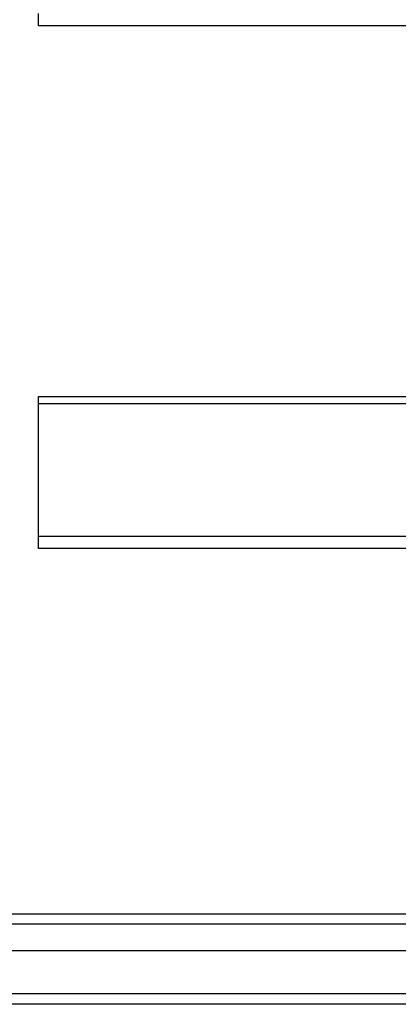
# Model space of a CAD drawing. Header units: inches. Extents: x 24 to 60, y 11.7 to 31.9.
# Tile 2 of 58: x 31.3 to 35, y 12.8 to 22.2. Entities that reach past the tile are written whole.
import ezdxf

# ---------------------------------------------------------------- set-up
doc = ezdxf.new("R2010")
doc.units = ezdxf.units.IN
doc.header["$MEASUREMENT"] = 0
doc.layers.add('Visible Edges(ANSI)', color=7, linetype='Continuous', lineweight=25)
doc.layers.add('Visible Tangent Edges(ANSI)', color=7, linetype='Continuous', lineweight=25)

msp = doc.modelspace()

# ---------------------------------------------------------------- linework, layer by layer
at = {"layer": 'Visible Edges(ANSI)'}
for p, q in [((31.5269, 22.1581), (31.5269, 22.2754)), ((58.5269, 22.1581), (31.5269, 22.1581)), ((31.5269, 18.545), (31.5269, 18.6147)), ((31.5269, 18.6147), (58.5269, 18.6147)), ((31.5269, 17.2754), (31.5269, 18.545)), ((31.5269, 17.1581), (31.5269, 17.2754)), ((58.5269, 17.1581), (31.5269, 17.1581)), ((24.9241, 13.6667), (59.1298, 13.6667)), ((59.3183, 13.3124), (24.7356, 13.3124)), ((59.9279, 12.8006), (24.8931, 12.8006))]:
    msp.add_line(p, q, dxfattribs=at)
at = {"layer": 'Visible Tangent Edges(ANSI)'}
for p, q in [((31.5269, 18.545), (58.5269, 18.545)), ((58.5269, 17.2754), (31.5269, 17.2754)), ((59.2598, 13.5677), (24.7941, 13.5677)), ((59.9279, 12.8996), (24.1259, 12.8996))]:
    msp.add_line(p, q, dxfattribs=at)

doc.saveas('drawing.dxf')
